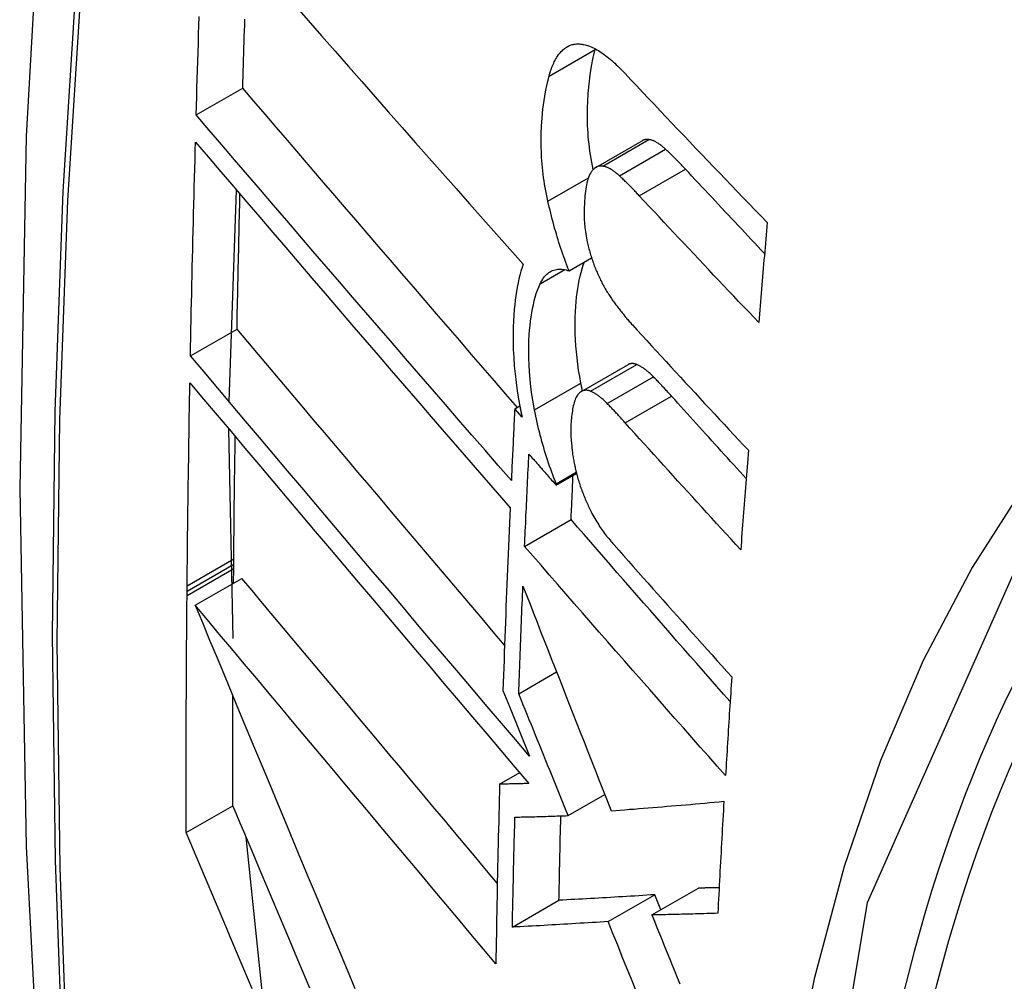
# Model space of a CAD drawing. Header units: inches. Extents: x 20 to 683, y 61 to 320.
# Tile 231 of 256: x 605.763 to 605.888, y 293.176 to 293.298. Entities that reach past the tile are written whole.
import ezdxf

# ---------------------------------------------------------------- set-up
doc = ezdxf.new("R2010")
doc.units = ezdxf.units.IN
doc.header["$MEASUREMENT"] = 0
doc.layers.add('Visible Edges(ANSI)', color=7, linetype='Continuous', lineweight=25)
doc.layers.add('Visible Tangent Edges(ANSI)', color=7, linetype='Continuous', lineweight=25)

msp = doc.modelspace()

# ---------------------------------------------------------------- linework, layer by layer
at = {"layer": 'Visible Edges(ANSI)'}
for p, q in [((605.83603, 293.29417), (605.83606, 293.29427)), ((605.78558, 293.28593), (605.79147, 293.28932)), ((605.83613, 293.27929), (605.84197, 293.28266)), ((605.78973, 293.24968), (605.79068, 293.27641)), ((605.83273, 293.26622), (605.83557, 293.26785)), ((605.78485, 293.25546), (605.79074, 293.25885)), ((605.83428, 293.25096), (605.84014, 293.25433)), ((605.82586, 293.24875), (605.8265, 293.24912)), ((605.82679, 293.24769), (605.82586, 293.24875)), ((605.79025, 293.21971), (605.78971, 293.24621)), ((605.83109, 293.23911), (605.83367, 293.2406)), ((605.8311, 293.23929), (605.83363, 293.24074)), ((605.83109, 293.23911), (605.8311, 293.23929)), ((605.82711, 293.23137), (605.83298, 293.23476)), ((605.79032, 293.22913), (605.79033, 293.22979)), ((605.7903, 293.22673), (605.79032, 293.22856)), ((605.79032, 293.22856), (605.79032, 293.22913)), ((605.78545, 293.22394), (605.79135, 293.22733)), ((605.78442, 293.22573), (605.78443, 293.22639)), ((605.78442, 293.22517), (605.78442, 293.22573)), ((605.82637, 293.21274), (605.83115, 293.2155)), ((605.82437, 293.21315), (605.8252, 293.21112)), ((605.8252, 293.21112), (605.82774, 293.20486)), ((605.82395, 293.20131), (605.82648, 293.20277)), ((605.83262, 293.19733), (605.83724, 293.19999)), ((605.78432, 293.19519), (605.79021, 293.19859)), ((605.79419, 293.1724), (605.79189, 293.19461)), ((605.83768, 293.18394), (605.84357, 293.18733)), ((605.84319, 293.18478), (605.84908, 293.18817)), ((605.84433, 293.18544), (605.84357, 293.18733)), ((605.82556, 293.18323), (605.83145, 293.18663))]:
    msp.add_line(p, q, dxfattribs=at)
at = {"layer": 'Visible Edges(ANSI)', "flags": 128}
for points in [[(605.81728, 293.57124), (605.80444, 293.53313), (605.79339, 293.49389), (605.78409, 293.4536), (605.77654, 293.41233), (605.7707, 293.37014), (605.76655, 293.3271), (605.76408, 293.28325), (605.76326, 293.23868), (605.76407, 293.19344), (605.7665, 293.14758), (605.77052, 293.10119), (605.77612, 293.05431), (605.78326, 293.00702), (605.79194, 292.95938), (605.80213, 292.91147), (605.81381, 292.86335)], [(605.79807, 293.29978), (605.79975, 293.29785), (605.80144, 293.29592), (605.80313, 293.29399), (605.80482, 293.29206), (605.80651, 293.29013), (605.80821, 293.28819), (605.80991, 293.28626), (605.81162, 293.28433), (605.81332, 293.28239), (605.81503, 293.28046), (605.81673, 293.27854), (605.81844, 293.27661), (605.82014, 293.27469), (605.82184, 293.27277), (605.82354, 293.27086), (605.82524, 293.26896), (605.82694, 293.26706)], [(605.78558, 293.28593), (605.78562, 293.28706), (605.78565, 293.28819), (605.78568, 293.28932), (605.78572, 293.29045), (605.78575, 293.29158), (605.78579, 293.29271), (605.78582, 293.29385), (605.78586, 293.29498), (605.78589, 293.29611), (605.78593, 293.29724), (605.78597, 293.29837)], [(605.79147, 293.28932), (605.79149, 293.29004), (605.79151, 293.29077), (605.79153, 293.29149), (605.79155, 293.29222), (605.79157, 293.29294), (605.7916, 293.29367), (605.79162, 293.29439), (605.79164, 293.29512), (605.79166, 293.29584), (605.79168, 293.29657), (605.79171, 293.29729), (605.79173, 293.29802)], [(605.83216, 293.29432), (605.83227, 293.29441), (605.83239, 293.29449), (605.83251, 293.29456), (605.83263, 293.29462), (605.83275, 293.29468), (605.83287, 293.29473), (605.833, 293.29477), (605.83312, 293.29481), (605.83325, 293.29484), (605.83338, 293.29486), (605.83351, 293.29488), (605.83365, 293.29489), (605.83378, 293.2949), (605.83392, 293.2949), (605.83405, 293.29489), (605.83419, 293.29488), (605.83433, 293.29487), (605.83447, 293.29484), (605.83461, 293.29482), (605.83476, 293.29478), (605.8349, 293.29474), (605.83504, 293.2947), (605.83519, 293.29465), (605.83533, 293.2946)], [(605.83533, 293.2946), (605.83551, 293.29453), (605.83569, 293.29445), (605.83588, 293.29436), (605.83606, 293.29427), (605.83624, 293.29416), (605.83643, 293.29405), (605.83662, 293.29394), (605.8368, 293.29381), (605.83699, 293.29368), (605.83718, 293.29355), (605.83737, 293.29341), (605.83756, 293.29326), (605.83775, 293.29311), (605.83794, 293.29295), (605.83812, 293.29279), (605.83831, 293.29262), (605.8385, 293.29245), (605.83869, 293.29227), (605.83888, 293.29209), (605.83906, 293.29191), (605.83925, 293.29173), (605.83944, 293.29154), (605.83962, 293.29135), (605.8398, 293.29115)], [(605.83019, 293.29081), (605.83024, 293.291), (605.8303, 293.2912), (605.83036, 293.29139), (605.83043, 293.29158), (605.83049, 293.29176), (605.83056, 293.29194), (605.83063, 293.29212), (605.8307, 293.29229), (605.83078, 293.29245), (605.83086, 293.29261), (605.83093, 293.29277), (605.83102, 293.29292), (605.8311, 293.29306), (605.83118, 293.2932), (605.83127, 293.29334), (605.83136, 293.29347), (605.83145, 293.2936), (605.83155, 293.29372), (605.83164, 293.29383), (605.83174, 293.29394), (605.83184, 293.29404), (605.83195, 293.29414), (605.83205, 293.29424), (605.83216, 293.29432)], [(605.83577, 293.27901), (605.83568, 293.27948), (605.83559, 293.27995), (605.83551, 293.28042), (605.83544, 293.28089), (605.83537, 293.28135), (605.83531, 293.28182), (605.83525, 293.28228), (605.8352, 293.28274), (605.83516, 293.2832), (605.83513, 293.28365), (605.8351, 293.28411), (605.83507, 293.28456), (605.83505, 293.28501), (605.83504, 293.28545), (605.83504, 293.28589), (605.83504, 293.28633), (605.83505, 293.28684), (605.83508, 293.28761), (605.83514, 293.28862), (605.83525, 293.28981), (605.83539, 293.29098), (605.83556, 293.29209), (605.83578, 293.29316), (605.83603, 293.29417)], [(605.83005, 293.27503), (605.82996, 293.27546), (605.82987, 293.27589), (605.82979, 293.27632), (605.82971, 293.27675), (605.82964, 293.27717), (605.82957, 293.2776), (605.82951, 293.27802), (605.82946, 293.27845), (605.82941, 293.27887), (605.82936, 293.27929), (605.82932, 293.27971), (605.82929, 293.28013), (605.82925, 293.28061), (605.82922, 293.28119), (605.8292, 293.28188), (605.82919, 293.28266), (605.82921, 293.28353), (605.82925, 293.28449), (605.82932, 293.28554), (605.82942, 293.28666), (605.82956, 293.28776), (605.82974, 293.28882), (605.82994, 293.28984), (605.83019, 293.29081)], [(605.8398, 293.29115), (605.84054, 293.29037), (605.84128, 293.28958), (605.84202, 293.2888), (605.84277, 293.28801), (605.84351, 293.28722), (605.84425, 293.28644), (605.845, 293.28565), (605.84574, 293.28487), (605.84649, 293.28408), (605.84723, 293.2833), (605.84798, 293.28251), (605.84873, 293.28172), (605.84948, 293.28094), (605.85023, 293.28015), (605.85098, 293.27937), (605.85174, 293.27858), (605.85249, 293.2778), (605.85324, 293.27702), (605.854, 293.27623), (605.85475, 293.27545), (605.85551, 293.27467), (605.85626, 293.27388), (605.85702, 293.2731), (605.85778, 293.27232)], [(605.82621, 293.24895), (605.82475, 293.25063), (605.82329, 293.25231), (605.82183, 293.254), (605.82036, 293.25569), (605.8189, 293.25738), (605.81744, 293.25908), (605.81597, 293.26077), (605.81451, 293.26247), (605.81305, 293.26417), (605.81159, 293.26586), (605.81013, 293.26756), (605.80867, 293.26925), (605.80721, 293.27095), (605.80576, 293.27264), (605.80431, 293.27432), (605.80286, 293.27601), (605.80142, 293.27769), (605.79998, 293.27937), (605.79855, 293.28104), (605.79712, 293.28271), (605.7957, 293.28437), (605.79428, 293.28603), (605.79287, 293.28767), (605.79147, 293.28932)], [(605.82543, 293.2397), (605.82377, 293.24161), (605.8221, 293.24352), (605.82043, 293.24545), (605.81876, 293.24737), (605.81709, 293.2493), (605.81541, 293.25124), (605.81374, 293.25317), (605.81206, 293.25512), (605.81038, 293.25706), (605.8087, 293.259), (605.80702, 293.26095), (605.80535, 293.26289), (605.80368, 293.26483), (605.80201, 293.26677), (605.80034, 293.26871), (605.79868, 293.27065), (605.79702, 293.27258), (605.79536, 293.27451), (605.79372, 293.27643), (605.79207, 293.27834), (605.79044, 293.28025), (605.78881, 293.28215), (605.78719, 293.28405), (605.78558, 293.28593)], [(605.78485, 293.25546), (605.78487, 293.25658), (605.78489, 293.25771), (605.78492, 293.25883), (605.78494, 293.25995), (605.78496, 293.26108), (605.78499, 293.26221), (605.78501, 293.26333), (605.78504, 293.26446), (605.78506, 293.26558), (605.78509, 293.26671), (605.78511, 293.26784), (605.78514, 293.26896), (605.78517, 293.27009), (605.78519, 293.27122), (605.78522, 293.27234), (605.78525, 293.27347), (605.78528, 293.2746), (605.78531, 293.27572), (605.78534, 293.27685), (605.78536, 293.27798), (605.78539, 293.27911), (605.78543, 293.28023), (605.78546, 293.28136), (605.78549, 293.28249)], [(605.78549, 293.28249), (605.78709, 293.28061), (605.78871, 293.27871), (605.79034, 293.27681), (605.79197, 293.2749), (605.79361, 293.27299), (605.79525, 293.27106), (605.7969, 293.26914), (605.79856, 293.2672), (605.80022, 293.26527), (605.80189, 293.26333), (605.80356, 293.26138), (605.80523, 293.25944), (605.8069, 293.25749), (605.80857, 293.25555), (605.81025, 293.2536), (605.81193, 293.25166), (605.8136, 293.24971), (605.81528, 293.24777), (605.81695, 293.24584), (605.81862, 293.24391), (605.82029, 293.24198), (605.82195, 293.24006), (605.82362, 293.23814), (605.82527, 293.23623)], [(605.84283, 293.28281), (605.84279, 293.28282), (605.84276, 293.28282), (605.84272, 293.28282), (605.84268, 293.28283), (605.84264, 293.28283), (605.84261, 293.28283), (605.84257, 293.28283), (605.84253, 293.28283), (605.8425, 293.28282), (605.84246, 293.28282), (605.84242, 293.28281), (605.84239, 293.28281), (605.84235, 293.2828), (605.84231, 293.28279), (605.84228, 293.28279), (605.84224, 293.28278), (605.84221, 293.28276), (605.84218, 293.28275), (605.84214, 293.28274), (605.84211, 293.28273), (605.84207, 293.28271), (605.84204, 293.28269), (605.84201, 293.28268), (605.84197, 293.28266)], [(605.84493, 293.28158), (605.84485, 293.28166), (605.84476, 293.28174), (605.84467, 293.28181), (605.84458, 293.28189), (605.84449, 293.28196), (605.8444, 293.28203), (605.84431, 293.2821), (605.84422, 293.28216), (605.84413, 293.28223), (605.84405, 293.28229), (605.84396, 293.28234), (605.84387, 293.2824), (605.84378, 293.28245), (605.84369, 293.2825), (605.84361, 293.28255), (605.84352, 293.28259), (605.84343, 293.28263), (605.84334, 293.28266), (605.84326, 293.2827), (605.84317, 293.28273), (605.84309, 293.28275), (605.843, 293.28278), (605.84292, 293.28279), (605.84283, 293.28281)], [(605.84745, 293.27906), (605.84734, 293.27917), (605.84724, 293.27928), (605.84713, 293.27939), (605.84703, 293.2795), (605.84693, 293.27961), (605.84682, 293.27972), (605.84672, 293.27983), (605.84661, 293.27994), (605.84651, 293.28005), (605.8464, 293.28015), (605.8463, 293.28026), (605.84619, 293.28037), (605.84609, 293.28047), (605.84598, 293.28058), (605.84588, 293.28068), (605.84577, 293.28078), (605.84567, 293.28088), (605.84556, 293.28099), (605.84546, 293.28109), (605.84535, 293.28119), (605.84525, 293.28129), (605.84514, 293.28138), (605.84504, 293.28148), (605.84493, 293.28158)], [(605.83699, 293.27945), (605.83692, 293.27946), (605.83684, 293.27946), (605.83677, 293.27946), (605.8367, 293.27946), (605.83662, 293.27946), (605.83655, 293.27945), (605.83648, 293.27943), (605.83641, 293.27942), (605.83635, 293.27939), (605.83628, 293.27937), (605.83621, 293.27934), (605.83615, 293.2793), (605.83608, 293.27926), (605.83602, 293.27922), (605.83596, 293.27918), (605.8359, 293.27913), (605.83584, 293.27907), (605.83578, 293.27902), (605.83573, 293.27896), (605.83567, 293.27889), (605.83562, 293.27882), (605.83556, 293.27875), (605.83551, 293.27868), (605.83546, 293.2786)], [(605.8391, 293.27822), (605.83901, 293.2783), (605.83892, 293.27837), (605.83883, 293.27845), (605.83874, 293.27853), (605.83865, 293.2786), (605.83856, 293.27867), (605.83847, 293.27874), (605.83838, 293.2788), (605.8383, 293.27886), (605.83821, 293.27892), (605.83812, 293.27898), (605.83803, 293.27904), (605.83794, 293.27909), (605.83785, 293.27914), (605.83777, 293.27918), (605.83768, 293.27923), (605.83759, 293.27926), (605.8375, 293.2793), (605.83742, 293.27933), (605.83733, 293.27936), (605.83725, 293.27939), (605.83716, 293.27941), (605.83708, 293.27943), (605.83699, 293.27945)], [(605.83546, 293.2786), (605.83537, 293.27842), (605.83528, 293.27823), (605.83519, 293.27802), (605.83512, 293.2778), (605.83505, 293.27757), (605.83499, 293.27732), (605.83494, 293.27707), (605.83489, 293.27681), (605.83484, 293.27654), (605.8348, 293.27626), (605.83477, 293.27598), (605.83474, 293.27569), (605.83471, 293.27539), (605.83468, 293.27504), (605.83466, 293.27465), (605.83464, 293.27422), (605.83464, 293.27376), (605.83464, 293.27327), (605.83465, 293.27275), (605.83468, 293.27223), (605.83473, 293.2717), (605.8348, 293.27116), (605.83488, 293.27062), (605.83498, 293.27007)], [(605.84161, 293.2757), (605.84151, 293.27581), (605.8414, 293.27592), (605.8413, 293.27603), (605.84119, 293.27614), (605.84109, 293.27625), (605.84098, 293.27636), (605.84088, 293.27647), (605.84077, 293.27658), (605.84067, 293.27669), (605.84056, 293.27679), (605.84046, 293.2769), (605.84035, 293.277), (605.84025, 293.27711), (605.84014, 293.27721), (605.84004, 293.27732), (605.83993, 293.27742), (605.83983, 293.27752), (605.83973, 293.27762), (605.83962, 293.27772), (605.83952, 293.27782), (605.83941, 293.27792), (605.83931, 293.27802), (605.8392, 293.27812), (605.8391, 293.27822)], [(605.85744, 293.2684), (605.85702, 293.26884), (605.8566, 293.26928), (605.85618, 293.26973), (605.85577, 293.27017), (605.85535, 293.27062), (605.85493, 293.27106), (605.85451, 293.2715), (605.85409, 293.27195), (605.85368, 293.27239), (605.85326, 293.27284), (605.85284, 293.27328), (605.85242, 293.27373), (605.85201, 293.27417), (605.85159, 293.27462), (605.85118, 293.27506), (605.85076, 293.27551), (605.85034, 293.27595), (605.84993, 293.27639), (605.84952, 293.27684), (605.8491, 293.27728), (605.84869, 293.27773), (605.84827, 293.27817), (605.84786, 293.27862), (605.84745, 293.27906)], [(605.79074, 293.25885), (605.79076, 293.25956), (605.79077, 293.26027), (605.79078, 293.26098), (605.7908, 293.26169), (605.79081, 293.2624), (605.79083, 293.26311), (605.79084, 293.26382), (605.79086, 293.26453), (605.79087, 293.26524), (605.79089, 293.26595), (605.7909, 293.26666), (605.79092, 293.26737), (605.79093, 293.26808), (605.79095, 293.26879), (605.79096, 293.2695), (605.79098, 293.27021), (605.791, 293.27093), (605.79101, 293.27164), (605.79103, 293.27235), (605.79105, 293.27306), (605.79106, 293.27377), (605.79108, 293.27448), (605.7911, 293.27519), (605.79111, 293.2759)], [(605.85671, 293.25968), (605.85607, 293.26035), (605.85544, 293.26101), (605.8548, 293.26168), (605.85417, 293.26234), (605.85354, 293.26301), (605.8529, 293.26368), (605.85227, 293.26434), (605.85164, 293.26501), (605.85101, 293.26568), (605.85038, 293.26635), (605.84975, 293.26701), (605.84912, 293.26768), (605.84849, 293.26835), (605.84786, 293.26902), (605.84723, 293.26969), (605.8466, 293.27035), (605.84598, 293.27102), (605.84535, 293.27169), (605.84473, 293.27236), (605.8441, 293.27303), (605.84348, 293.2737), (605.84285, 293.27436), (605.84223, 293.27503), (605.84161, 293.2757)], [(605.83273, 293.26622), (605.83259, 293.26656), (605.83245, 293.26691), (605.83232, 293.26726), (605.83219, 293.26762), (605.83206, 293.26797), (605.83193, 293.26833), (605.83181, 293.26869), (605.83169, 293.26905), (605.83157, 293.26941), (605.83145, 293.26978), (605.83134, 293.27014), (605.83123, 293.27051), (605.83112, 293.27088), (605.83101, 293.27125), (605.8309, 293.27162), (605.8308, 293.272), (605.8307, 293.27237), (605.8306, 293.27275), (605.8305, 293.27313), (605.83041, 293.2735), (605.83032, 293.27388), (605.83023, 293.27426), (605.83014, 293.27465), (605.83005, 293.27503)], [(605.85778, 293.27232), (605.85773, 293.2718), (605.85769, 293.27127), (605.85764, 293.27074), (605.8576, 293.27022), (605.85755, 293.26969), (605.85751, 293.26916), (605.85746, 293.26864), (605.85742, 293.26811), (605.85737, 293.26758), (605.85733, 293.26706), (605.85728, 293.26653), (605.85724, 293.266), (605.85719, 293.26547), (605.85715, 293.26495), (605.8571, 293.26442), (605.85706, 293.26389), (605.85702, 293.26337), (605.85697, 293.26284), (605.85693, 293.26231), (605.85688, 293.26179), (605.85684, 293.26126), (605.85679, 293.26073), (605.85675, 293.26021), (605.85671, 293.25968)], [(605.83498, 293.27007), (605.83502, 293.26988), (605.83506, 293.2697), (605.83511, 293.26952), (605.83515, 293.26933), (605.8352, 293.26915), (605.83524, 293.26897), (605.83529, 293.26879), (605.83534, 293.26861), (605.83539, 293.26842), (605.83545, 293.26825), (605.8355, 293.26807), (605.83556, 293.26789), (605.83561, 293.26771), (605.83567, 293.26754), (605.83573, 293.26736), (605.8358, 293.26719), (605.83586, 293.26702), (605.83592, 293.26685), (605.83599, 293.26668), (605.83605, 293.26651), (605.83612, 293.26635), (605.83619, 293.26618), (605.83626, 293.26602), (605.83633, 293.26586)], [(605.82694, 293.26706), (605.82678, 293.26661), (605.82664, 293.26615), (605.82651, 293.26567), (605.82639, 293.26518), (605.82627, 293.26467), (605.82617, 293.26415), (605.82607, 293.26361), (605.82599, 293.26306), (605.82591, 293.26249), (605.82585, 293.26192), (605.82579, 293.2613), (605.82574, 293.26062), (605.82569, 293.25987), (605.82566, 293.25906), (605.82565, 293.25818), (605.82565, 293.25725), (605.82567, 293.25626), (605.82573, 293.25524), (605.8258, 293.25421), (605.8259, 293.25317), (605.82602, 293.25211), (605.82617, 293.25105), (605.82634, 293.24998), (605.82654, 293.2489)], [(605.83422, 293.25202), (605.83407, 293.25283), (605.83394, 293.25362), (605.83382, 293.25441), (605.83373, 293.25519), (605.83365, 293.25596), (605.83359, 293.25673), (605.83354, 293.25749), (605.83351, 293.25824), (605.83349, 293.25898), (605.83349, 293.25969), (605.83351, 293.26038), (605.83354, 293.26105), (605.83357, 293.26168), (605.83362, 293.26229), (605.83368, 293.26286), (605.83374, 293.26342), (605.83382, 293.26397), (605.83391, 293.2645), (605.83401, 293.26502), (605.83412, 293.26552), (605.83424, 293.266), (605.83437, 293.26647), (605.83451, 293.26691), (605.83467, 293.26734)], [(605.82906, 293.26455), (605.82916, 293.26476), (605.82927, 293.26496), (605.82939, 293.26515), (605.82951, 293.26532), (605.82963, 293.26548), (605.82976, 293.26563), (605.8299, 293.26577), (605.83004, 293.26589), (605.83018, 293.266), (605.83033, 293.26609), (605.83048, 293.26618), (605.83064, 293.26625), (605.8308, 293.26631), (605.83096, 293.26635), (605.83113, 293.26638), (605.8313, 293.26641), (605.83147, 293.26642), (605.83165, 293.26642), (605.83182, 293.26641), (605.832, 293.26639), (605.83218, 293.26636), (605.83236, 293.26632), (605.83254, 293.26627), (605.83273, 293.26622)], [(605.83633, 293.26586), (605.83641, 293.26569), (605.83649, 293.26552), (605.83657, 293.26535), (605.83664, 293.26519), (605.83672, 293.26503), (605.83681, 293.26487), (605.83689, 293.26471), (605.83697, 293.26455), (605.83705, 293.2644), (605.83714, 293.26425), (605.83722, 293.26409), (605.83731, 293.26395), (605.83739, 293.2638), (605.83748, 293.26365), (605.83756, 293.26351), (605.83765, 293.26337), (605.83774, 293.26323), (605.83783, 293.26309), (605.83792, 293.26296), (605.83801, 293.26282), (605.8381, 293.26269), (605.83819, 293.26256), (605.83828, 293.26243), (605.83837, 293.2623)], [(605.82835, 293.24865), (605.82817, 293.24962), (605.82802, 293.25058), (605.82789, 293.25154), (605.82779, 293.25248), (605.82772, 293.25342), (605.82767, 293.25431), (605.82764, 293.25516), (605.82763, 293.25596), (605.82764, 293.25672), (605.82766, 293.25743), (605.8277, 293.2581), (605.82774, 293.25871), (605.82779, 293.25928), (605.82786, 293.25984), (605.82793, 293.26038), (605.82801, 293.26091), (605.8281, 293.26143), (605.82821, 293.26193), (605.82832, 293.26241), (605.82845, 293.26288), (605.82858, 293.26333), (605.82873, 293.26375), (605.82889, 293.26416), (605.82906, 293.26455)], [(605.83837, 293.2623), (605.83847, 293.26217), (605.83856, 293.26204), (605.83866, 293.2619), (605.83876, 293.26177), (605.83886, 293.26164), (605.83895, 293.26151), (605.83905, 293.26139), (605.83915, 293.26126), (605.83925, 293.26113), (605.83935, 293.26101), (605.83945, 293.26089), (605.83955, 293.26076), (605.83965, 293.26064), (605.83974, 293.26052), (605.83984, 293.2604), (605.83994, 293.26028), (605.84004, 293.26016), (605.84014, 293.26005), (605.84024, 293.25993), (605.84034, 293.25982), (605.84044, 293.2597), (605.84054, 293.25959), (605.84064, 293.25948), (605.84074, 293.25937)], [(605.82457, 293.21889), (605.82315, 293.22057), (605.82172, 293.22225), (605.8203, 293.22393), (605.81887, 293.22561), (605.81744, 293.2273), (605.81601, 293.22898), (605.81458, 293.23067), (605.81315, 293.23235), (605.81172, 293.23404), (605.81029, 293.23572), (605.80887, 293.23741), (605.80745, 293.23909), (605.80603, 293.24076), (605.80461, 293.24244), (605.8032, 293.24411), (605.80179, 293.24577), (605.80039, 293.24743), (605.79899, 293.24908), (605.7976, 293.25073), (605.79621, 293.25237), (605.79484, 293.254), (605.79346, 293.25563), (605.7921, 293.25724), (605.79074, 293.25885)], [(605.84074, 293.25937), (605.84135, 293.25871), (605.84195, 293.25805), (605.84256, 293.25739), (605.84316, 293.25673), (605.84377, 293.25607), (605.84438, 293.2554), (605.84499, 293.25474), (605.84559, 293.25408), (605.8462, 293.25342), (605.84681, 293.25276), (605.84742, 293.2521), (605.84803, 293.25144), (605.84865, 293.25078), (605.84926, 293.25012), (605.84987, 293.24945), (605.85048, 293.24879), (605.8511, 293.24813), (605.85171, 293.24747), (605.85232, 293.24681), (605.85294, 293.24615), (605.85355, 293.24549), (605.85417, 293.24483), (605.85478, 293.24418), (605.8554, 293.24352)], [(605.82774, 293.20486), (605.82597, 293.20694), (605.82418, 293.20904), (605.82239, 293.21114), (605.8206, 293.21325), (605.81879, 293.21537), (605.81699, 293.21749), (605.81518, 293.21962), (605.81337, 293.22176), (605.81156, 293.22389), (605.80975, 293.22603), (605.80793, 293.22816), (605.80612, 293.2303), (605.80432, 293.23243), (605.80251, 293.23456), (605.80071, 293.23669), (605.79892, 293.23881), (605.79713, 293.24093), (605.79534, 293.24304), (605.79357, 293.24513), (605.7918, 293.24722), (605.79005, 293.2493), (605.7883, 293.25137), (605.78657, 293.25342), (605.78485, 293.25546)], [(605.84129, 293.25436), (605.84124, 293.25438), (605.84119, 293.2544), (605.84114, 293.25442), (605.84109, 293.25443), (605.84103, 293.25445), (605.84098, 293.25446), (605.84093, 293.25447), (605.84088, 293.25448), (605.84083, 293.25448), (605.84079, 293.25448), (605.84074, 293.25449), (605.84069, 293.25449), (605.84064, 293.25448), (605.84059, 293.25448), (605.84054, 293.25447), (605.8405, 293.25447), (605.84045, 293.25446), (605.8404, 293.25445), (605.84036, 293.25443), (605.84031, 293.25442), (605.84027, 293.2544), (605.84023, 293.25438), (605.84018, 293.25436), (605.84014, 293.25433)], [(605.84341, 293.2528), (605.84332, 293.25289), (605.84323, 293.25298), (605.84314, 293.25307), (605.84305, 293.25315), (605.84296, 293.25323), (605.84287, 293.25331), (605.84278, 293.25339), (605.8427, 293.25347), (605.84261, 293.25354), (605.84252, 293.25361), (605.84243, 293.25368), (605.84234, 293.25375), (605.84225, 293.25382), (605.84217, 293.25388), (605.84208, 293.25394), (605.84199, 293.254), (605.8419, 293.25405), (605.84181, 293.2541), (605.84173, 293.25415), (605.84164, 293.2542), (605.84155, 293.25425), (605.84147, 293.25429), (605.84138, 293.25433), (605.84129, 293.25436)], [(605.78443, 293.22639), (605.78444, 293.22746), (605.78445, 293.22853), (605.78446, 293.22959), (605.78447, 293.23066), (605.78449, 293.23173), (605.7845, 293.2328), (605.78451, 293.23386), (605.78452, 293.23493), (605.78454, 293.236), (605.78455, 293.23707), (605.78456, 293.23814), (605.78458, 293.23921), (605.78459, 293.24027), (605.78461, 293.24134), (605.78463, 293.24241), (605.78464, 293.24348), (605.78466, 293.24455), (605.78468, 293.24562), (605.78469, 293.24669), (605.78471, 293.24776), (605.78473, 293.24883), (605.78475, 293.2499), (605.78477, 293.25097), (605.78479, 293.25204)], [(605.78479, 293.25204), (605.78651, 293.25), (605.78824, 293.24795), (605.78998, 293.24588), (605.79174, 293.2438), (605.7935, 293.24171), (605.79527, 293.23961), (605.79706, 293.2375), (605.79884, 293.23538), (605.80064, 293.23326), (605.80244, 293.23113), (605.80424, 293.229), (605.80605, 293.22686), (605.80786, 293.22472), (605.80967, 293.22258), (605.81148, 293.22044), (605.81329, 293.21831), (605.8151, 293.21617), (605.81691, 293.21404), (605.81871, 293.21191), (605.82051, 293.20979), (605.82231, 293.20768), (605.8241, 293.20557), (605.82588, 293.20348), (605.82765, 293.20139)], [(605.83442, 293.25104), (605.83441, 293.25108), (605.8344, 293.25112), (605.83439, 293.25116), (605.83438, 293.2512), (605.83437, 293.25124), (605.83437, 293.25128), (605.83436, 293.25132), (605.83435, 293.25137), (605.83434, 293.25141), (605.83433, 293.25145), (605.83432, 293.25149), (605.83431, 293.25153), (605.83431, 293.25157), (605.8343, 293.25161), (605.83429, 293.25165), (605.83428, 293.25169), (605.83427, 293.25174), (605.83426, 293.25178), (605.83426, 293.25182), (605.83425, 293.25186), (605.83424, 293.2519), (605.83423, 293.25194), (605.83422, 293.25198), (605.83422, 293.25202)], [(605.84569, 293.25036), (605.84559, 293.25047), (605.8455, 293.25057), (605.8454, 293.25068), (605.84531, 293.25078), (605.84521, 293.25088), (605.84512, 293.25099), (605.84502, 293.25109), (605.84493, 293.25119), (605.84483, 293.2513), (605.84474, 293.2514), (605.84464, 293.2515), (605.84455, 293.2516), (605.84445, 293.2517), (605.84436, 293.25181), (605.84426, 293.25191), (605.84417, 293.25201), (605.84407, 293.25211), (605.84398, 293.25221), (605.84388, 293.25231), (605.84379, 293.25241), (605.84369, 293.25251), (605.8436, 293.2526), (605.8435, 293.2527), (605.84341, 293.2528)], [(605.83543, 293.25099), (605.83535, 293.25102), (605.83528, 293.25105), (605.8352, 293.25107), (605.83512, 293.25109), (605.83504, 293.2511), (605.83497, 293.25111), (605.83489, 293.25111), (605.83482, 293.25111), (605.83474, 293.25111), (605.83467, 293.2511), (605.8346, 293.25108), (605.83453, 293.25107), (605.83446, 293.25104), (605.83439, 293.25102), (605.83432, 293.25098), (605.83426, 293.25095), (605.8342, 293.2509), (605.83413, 293.25086), (605.83407, 293.25081), (605.83401, 293.25076), (605.83395, 293.2507), (605.8339, 293.25063), (605.83384, 293.25057), (605.83379, 293.2505)], [(605.83755, 293.24943), (605.83746, 293.24952), (605.83737, 293.24961), (605.83728, 293.24969), (605.83719, 293.24978), (605.83711, 293.24986), (605.83702, 293.24994), (605.83693, 293.25002), (605.83684, 293.2501), (605.83675, 293.25017), (605.83666, 293.25024), (605.83657, 293.25031), (605.83648, 293.25038), (605.8364, 293.25044), (605.83631, 293.25051), (605.83622, 293.25057), (605.83613, 293.25062), (605.83604, 293.25068), (605.83596, 293.25073), (605.83587, 293.25078), (605.83578, 293.25083), (605.83569, 293.25087), (605.83561, 293.25091), (605.83552, 293.25095), (605.83543, 293.25099)], [(605.83379, 293.2505), (605.8337, 293.25037), (605.83362, 293.25023), (605.83355, 293.25007), (605.83348, 293.2499), (605.83342, 293.24972), (605.83336, 293.24953), (605.83331, 293.24934), (605.83326, 293.24913), (605.83322, 293.24892), (605.83318, 293.24871), (605.83314, 293.24848), (605.83311, 293.24826), (605.83308, 293.24803), (605.83305, 293.24779), (605.83303, 293.24755), (605.83301, 293.24731), (605.83299, 293.24707), (605.83297, 293.24682), (605.83296, 293.24654), (605.83295, 293.24621), (605.83295, 293.24581), (605.83297, 293.24534), (605.833, 293.24476), (605.83306, 293.24406)], [(605.85512, 293.23995), (605.85472, 293.24038), (605.85433, 293.24082), (605.85393, 293.24125), (605.85354, 293.24169), (605.85314, 293.24212), (605.85275, 293.24255), (605.85235, 293.24299), (605.85196, 293.24342), (605.85157, 293.24386), (605.85117, 293.24429), (605.85078, 293.24472), (605.85039, 293.24516), (605.84999, 293.24559), (605.8496, 293.24603), (605.84921, 293.24646), (605.84881, 293.24689), (605.84842, 293.24733), (605.84803, 293.24776), (605.84764, 293.24819), (605.84725, 293.24863), (605.84686, 293.24906), (605.84647, 293.24949), (605.84608, 293.24993), (605.84569, 293.25036)], [(605.82586, 293.24875), (605.82584, 293.24837), (605.82582, 293.248), (605.8258, 293.24762), (605.82578, 293.24724), (605.82576, 293.24686), (605.82575, 293.24649), (605.82573, 293.24611), (605.82571, 293.24573), (605.82569, 293.24536), (605.82567, 293.24498), (605.82566, 293.2446), (605.82564, 293.24422), (605.82562, 293.24385), (605.8256, 293.24347), (605.82558, 293.24309), (605.82557, 293.24272), (605.82555, 293.24234), (605.82553, 293.24196), (605.82551, 293.24159), (605.8255, 293.24121), (605.82548, 293.24083), (605.82546, 293.24046), (605.82545, 293.24008), (605.82543, 293.2397)], [(605.82654, 293.2489), (605.82655, 293.24885), (605.82656, 293.2488), (605.82657, 293.24875), (605.82658, 293.2487), (605.82659, 293.24865), (605.8266, 293.2486), (605.82661, 293.24855), (605.82662, 293.2485), (605.82663, 293.24844), (605.82664, 293.24839), (605.82665, 293.24834), (605.82667, 293.24829), (605.82668, 293.24824), (605.82669, 293.24819), (605.8267, 293.24814), (605.82671, 293.24809), (605.82672, 293.24804), (605.82673, 293.24799), (605.82674, 293.24794), (605.82675, 293.24789), (605.82676, 293.24784), (605.82677, 293.24779), (605.82678, 293.24774), (605.82679, 293.24769)], [(605.8311, 293.23929), (605.83096, 293.23965), (605.83082, 293.24002), (605.83068, 293.2404), (605.83054, 293.24077), (605.8304, 293.24115), (605.83027, 293.24153), (605.83014, 293.24191), (605.83001, 293.2423), (605.82989, 293.24268), (605.82976, 293.24307), (605.82964, 293.24346), (605.82952, 293.24386), (605.82941, 293.24425), (605.8293, 293.24465), (605.82919, 293.24504), (605.82908, 293.24544), (605.82898, 293.24584), (605.82888, 293.24623), (605.82878, 293.24663), (605.82869, 293.24703), (605.8286, 293.24744), (605.82851, 293.24784), (605.82843, 293.24824), (605.82835, 293.24865)], [(605.83983, 293.24699), (605.83974, 293.24709), (605.83964, 293.2472), (605.83955, 293.2473), (605.83945, 293.24741), (605.83936, 293.24751), (605.83926, 293.24762), (605.83917, 293.24772), (605.83907, 293.24782), (605.83898, 293.24792), (605.83888, 293.24803), (605.83879, 293.24813), (605.83869, 293.24823), (605.8386, 293.24833), (605.8385, 293.24843), (605.83841, 293.24853), (605.83831, 293.24863), (605.83822, 293.24873), (605.83812, 293.24883), (605.83803, 293.24893), (605.83793, 293.24903), (605.83784, 293.24913), (605.83774, 293.24923), (605.83764, 293.24933), (605.83755, 293.24943)], [(605.85444, 293.23094), (605.85382, 293.23161), (605.85321, 293.23227), (605.8526, 293.23294), (605.85199, 293.23361), (605.85137, 293.23428), (605.85076, 293.23495), (605.85015, 293.23562), (605.84954, 293.23628), (605.84893, 293.23695), (605.84832, 293.23762), (605.84771, 293.23829), (605.8471, 293.23896), (605.84649, 293.23963), (605.84588, 293.2403), (605.84528, 293.24097), (605.84467, 293.24164), (605.84406, 293.24231), (605.84345, 293.24298), (605.84285, 293.24365), (605.84224, 293.24432), (605.84164, 293.24498), (605.84104, 293.24565), (605.84043, 293.24632), (605.83983, 293.24699)], [(605.79033, 293.22979), (605.79033, 293.23043), (605.79034, 293.23108), (605.79035, 293.23172), (605.79035, 293.23236), (605.79036, 293.23301), (605.79037, 293.23365), (605.79037, 293.23429), (605.79038, 293.23494), (605.79039, 293.23558), (605.79039, 293.23623), (605.7904, 293.23687), (605.79041, 293.23751), (605.79042, 293.23816), (605.79043, 293.2388), (605.79043, 293.23945), (605.79044, 293.24009), (605.79045, 293.24074), (605.79046, 293.24138), (605.79047, 293.24203), (605.79048, 293.24267), (605.79049, 293.24331), (605.79049, 293.24396), (605.7905, 293.2446), (605.79051, 293.24525)], [(605.83306, 293.24406), (605.83307, 293.24391), (605.83308, 293.24376), (605.8331, 293.2436), (605.83312, 293.24345), (605.83314, 293.24329), (605.83316, 293.24314), (605.83318, 293.24298), (605.83321, 293.24283), (605.83323, 293.24267), (605.83326, 293.24251), (605.83328, 293.24236), (605.83331, 293.2422), (605.83334, 293.24204), (605.83338, 293.24188), (605.83341, 293.24173), (605.83344, 293.24157), (605.83348, 293.24141), (605.83351, 293.24125), (605.83355, 293.2411), (605.83358, 293.24094), (605.83362, 293.24078), (605.83366, 293.24063), (605.8337, 293.24047), (605.83374, 293.24032)], [(605.8554, 293.24352), (605.85536, 293.24299), (605.85531, 293.24247), (605.85527, 293.24194), (605.85523, 293.24142), (605.85519, 293.2409), (605.85515, 293.24037), (605.85511, 293.23985), (605.85507, 293.23932), (605.85503, 293.2388), (605.85499, 293.23828), (605.85495, 293.23775), (605.85491, 293.23723), (605.85487, 293.2367), (605.85483, 293.23618), (605.85479, 293.23565), (605.85475, 293.23513), (605.85471, 293.23461), (605.85467, 293.23408), (605.85463, 293.23356), (605.85459, 293.23304), (605.85455, 293.23251), (605.85451, 293.23199), (605.85448, 293.23146), (605.85444, 293.23094)], [(605.82711, 293.23137), (605.82713, 293.23186), (605.82715, 293.23235), (605.82717, 293.23283), (605.82719, 293.23332), (605.82722, 293.2338), (605.82724, 293.23429), (605.82726, 293.23477), (605.82728, 293.23526), (605.8273, 293.23574), (605.82733, 293.23623), (605.82735, 293.23671), (605.82737, 293.2372), (605.82739, 293.23769), (605.82742, 293.23817), (605.82744, 293.23866), (605.82746, 293.23914), (605.82749, 293.23963), (605.82751, 293.24012), (605.82753, 293.2406), (605.82756, 293.24109), (605.82758, 293.24157), (605.8276, 293.24206), (605.82763, 293.24255), (605.82765, 293.24303)], [(605.82765, 293.24303), (605.82779, 293.24287), (605.82794, 293.24271), (605.82808, 293.24254), (605.82822, 293.24238), (605.82837, 293.24222), (605.82851, 293.24205), (605.82865, 293.24189), (605.8288, 293.24173), (605.82894, 293.24156), (605.82908, 293.2414), (605.82923, 293.24124), (605.82937, 293.24107), (605.82951, 293.24091), (605.82966, 293.24075), (605.8298, 293.24058), (605.82994, 293.24042), (605.83009, 293.24026), (605.83023, 293.24009), (605.83037, 293.23993), (605.83052, 293.23976), (605.83066, 293.2396), (605.83081, 293.23944), (605.83095, 293.23927), (605.83109, 293.23911)], [(605.83298, 293.23476), (605.83299, 293.23499), (605.833, 293.23522), (605.83301, 293.23546), (605.83302, 293.23569), (605.83303, 293.23592), (605.83304, 293.23615), (605.83306, 293.23639), (605.83307, 293.23662), (605.83308, 293.23685), (605.83309, 293.23709), (605.8331, 293.23732), (605.83311, 293.23755), (605.83312, 293.23778), (605.83313, 293.23802), (605.83314, 293.23825), (605.83315, 293.23848), (605.83316, 293.23871), (605.83317, 293.23895), (605.83318, 293.23918), (605.83319, 293.23941), (605.8332, 293.23965), (605.83321, 293.23988), (605.83322, 293.24011), (605.83323, 293.24034)], [(605.83374, 293.24032), (605.8338, 293.24012), (605.83385, 293.23993), (605.83391, 293.23973), (605.83397, 293.23954), (605.83403, 293.23935), (605.83409, 293.23916), (605.83415, 293.23897), (605.83422, 293.23879), (605.83428, 293.2386), (605.83435, 293.23842), (605.83442, 293.23823), (605.83449, 293.23805), (605.83456, 293.23787), (605.83463, 293.2377), (605.8347, 293.23752), (605.83478, 293.23734), (605.83485, 293.23717), (605.83493, 293.237), (605.835, 293.23682), (605.83508, 293.23665), (605.83516, 293.23648), (605.83524, 293.23632), (605.83532, 293.23615), (605.8354, 293.23599)], [(605.82527, 293.23623), (605.82523, 293.23527), (605.82519, 293.2343), (605.82515, 293.23334), (605.82511, 293.23238), (605.82506, 293.23141), (605.82502, 293.23045), (605.82498, 293.22949), (605.82494, 293.22852), (605.82491, 293.22756), (605.82487, 293.2266), (605.82483, 293.22564), (605.82479, 293.22468), (605.82475, 293.22371), (605.82472, 293.22275), (605.82468, 293.22179), (605.82465, 293.22083), (605.82461, 293.21987), (605.82457, 293.21891), (605.82454, 293.21795), (605.82451, 293.21699), (605.82447, 293.21603), (605.82444, 293.21507), (605.82441, 293.21411), (605.82437, 293.21315)], [(605.8354, 293.23599), (605.83551, 293.23576), (605.83562, 293.23554), (605.83574, 293.23532), (605.83586, 293.2351), (605.83598, 293.23489), (605.8361, 293.23469), (605.83622, 293.23449), (605.83635, 293.23429), (605.83647, 293.23409), (605.83659, 293.2339), (605.83672, 293.23372), (605.83684, 293.23354), (605.83697, 293.23336), (605.8371, 293.23319), (605.83722, 293.23301), (605.83735, 293.23284), (605.83748, 293.23268), (605.83761, 293.23251), (605.83774, 293.23235), (605.83787, 293.23219), (605.838, 293.23204), (605.83813, 293.23189), (605.83825, 293.23174), (605.83838, 293.23159)], [(605.85309, 293.21174), (605.85225, 293.2127), (605.8514, 293.21367), (605.85056, 293.21463), (605.84971, 293.21559), (605.84887, 293.21655), (605.84802, 293.21751), (605.84718, 293.21848), (605.84633, 293.21944), (605.84549, 293.2204), (605.84465, 293.22137), (605.84381, 293.22233), (605.84297, 293.22329), (605.84213, 293.22425), (605.84129, 293.22521), (605.84045, 293.22617), (605.83961, 293.22713), (605.83878, 293.22809), (605.83795, 293.22905), (605.83712, 293.23), (605.83629, 293.23096), (605.83546, 293.23191), (605.83463, 293.23286), (605.83381, 293.23381), (605.83298, 293.23476)], [(605.8525, 293.20239), (605.85144, 293.2036), (605.85038, 293.2048), (605.84931, 293.206), (605.84824, 293.20721), (605.84718, 293.20842), (605.84611, 293.20963), (605.84505, 293.21084), (605.84398, 293.21205), (605.84292, 293.21326), (605.84185, 293.21448), (605.84079, 293.21569), (605.83972, 293.2169), (605.83866, 293.21812), (605.8376, 293.21933), (605.83654, 293.22054), (605.83548, 293.22175), (605.83443, 293.22296), (605.83337, 293.22417), (605.83232, 293.22537), (605.83127, 293.22658), (605.83023, 293.22778), (605.82918, 293.22898), (605.82814, 293.23018), (605.82711, 293.23137)], [(605.83838, 293.23159), (605.839, 293.23089), (605.83962, 293.2302), (605.84023, 293.2295), (605.84085, 293.22881), (605.84147, 293.22811), (605.84209, 293.22741), (605.84271, 293.22672), (605.84333, 293.22602), (605.84395, 293.22532), (605.84457, 293.22463), (605.84519, 293.22393), (605.84581, 293.22323), (605.84643, 293.22253), (605.84706, 293.22184), (605.84768, 293.22114), (605.8483, 293.22044), (605.84893, 293.21975), (605.84955, 293.21905), (605.85018, 293.21835), (605.8508, 293.21766), (605.85143, 293.21696), (605.85205, 293.21627), (605.85268, 293.21557), (605.8533, 293.21488)], [(605.82365, 293.1888), (605.8223, 293.19041), (605.82095, 293.19202), (605.81959, 293.19364), (605.81824, 293.19525), (605.81688, 293.19687), (605.81552, 293.19849), (605.81416, 293.20012), (605.8128, 293.20174), (605.81144, 293.20336), (605.81008, 293.20498), (605.80872, 293.2066), (605.80736, 293.20822), (605.80601, 293.20984), (605.80465, 293.21145), (605.8033, 293.21307), (605.80195, 293.21467), (605.80061, 293.21628), (605.79927, 293.21787), (605.79794, 293.21947), (605.79661, 293.22105), (605.79528, 293.22263), (605.79396, 293.22421), (605.79265, 293.22578), (605.79135, 293.22733)], [(605.82637, 293.21274), (605.82639, 293.21331), (605.82641, 293.21387), (605.82643, 293.21444), (605.82645, 293.215), (605.82647, 293.21557), (605.82649, 293.21613), (605.82651, 293.2167), (605.82653, 293.21727), (605.82655, 293.21783), (605.82657, 293.2184), (605.8266, 293.21896), (605.82662, 293.21953), (605.82664, 293.2201), (605.82666, 293.22066), (605.82668, 293.22123), (605.82671, 293.2218), (605.82673, 293.22236), (605.82675, 293.22293), (605.82677, 293.2235), (605.8268, 293.22406), (605.82682, 293.22463), (605.82684, 293.2252), (605.82687, 293.22577), (605.82689, 293.22633)], [(605.82689, 293.22633), (605.82734, 293.22519), (605.82779, 293.22405), (605.82824, 293.22291), (605.82869, 293.22177), (605.82913, 293.22063), (605.82958, 293.21949), (605.83003, 293.21835), (605.83048, 293.2172), (605.83093, 293.21606), (605.83138, 293.21491), (605.83184, 293.21375), (605.83229, 293.21259), (605.83275, 293.21142), (605.83321, 293.21025), (605.83368, 293.20906), (605.83415, 293.20787), (605.83462, 293.20667), (605.83509, 293.20546), (605.83557, 293.20424), (605.83606, 293.20301), (605.83654, 293.20176), (605.83704, 293.20051), (605.83754, 293.19924), (605.83804, 293.19795)], [(605.78432, 293.19519), (605.78431, 293.19644), (605.78431, 293.19769), (605.78431, 293.19893), (605.78431, 293.20018), (605.78431, 293.20142), (605.78431, 293.20267), (605.78431, 293.20392), (605.78431, 293.20517), (605.78432, 293.20641), (605.78432, 293.20766), (605.78432, 293.20891), (605.78433, 293.21016), (605.78433, 293.21141), (605.78434, 293.21266), (605.78434, 293.21391), (605.78435, 293.21516), (605.78436, 293.21641), (605.78436, 293.21766), (605.78437, 293.21891), (605.78438, 293.22016), (605.78439, 293.22141), (605.7844, 293.22266), (605.78441, 293.22391), (605.78442, 293.22517)], [(605.78545, 293.22394), (605.78636, 293.22174), (605.78728, 293.21952), (605.78821, 293.21728), (605.78914, 293.21503), (605.79009, 293.21276), (605.79103, 293.21048), (605.79199, 293.20819), (605.79295, 293.20588), (605.79391, 293.20357), (605.79488, 293.20125), (605.79585, 293.19892), (605.79682, 293.19658), (605.7978, 293.19424), (605.79877, 293.19189), (605.79975, 293.18955), (605.80073, 293.1872), (605.80171, 293.18485), (605.80269, 293.18251), (605.80368, 293.18017), (605.80465, 293.17783), (605.80563, 293.17549)], [(605.82347, 293.17859), (605.8219, 293.18046), (605.82032, 293.18234), (605.81874, 293.18423), (605.81715, 293.18612), (605.81556, 293.18802), (605.81397, 293.18992), (605.81237, 293.19182), (605.81077, 293.19373), (605.80917, 293.19564), (605.80756, 293.19755), (605.80596, 293.19946), (605.80436, 293.20137), (605.80276, 293.20328), (605.80116, 293.20519), (605.79957, 293.20709), (605.79797, 293.20899), (605.79639, 293.21088), (605.7948, 293.21277), (605.79323, 293.21465), (605.79166, 293.21653), (605.79009, 293.2184), (605.78853, 293.22025), (605.78699, 293.2221), (605.78545, 293.22394)], [(605.8533, 293.21488), (605.85327, 293.21436), (605.85323, 293.21384), (605.8532, 293.21332), (605.85316, 293.2128), (605.85313, 293.21227), (605.85309, 293.21175), (605.85306, 293.21123), (605.85303, 293.21071), (605.85299, 293.21019), (605.85296, 293.20967), (605.85293, 293.20915), (605.85289, 293.20863), (605.85286, 293.20811), (605.85283, 293.20759), (605.85279, 293.20707), (605.85276, 293.20655), (605.85273, 293.20603), (605.8527, 293.20551), (605.85266, 293.20499), (605.85263, 293.20447), (605.8526, 293.20395), (605.85257, 293.20343), (605.85254, 293.20291), (605.8525, 293.20239)], [(605.79021, 293.19859), (605.79021, 293.19917), (605.79021, 293.19974), (605.79021, 293.20032), (605.79021, 293.2009), (605.79021, 293.20147), (605.79021, 293.20205), (605.79021, 293.20263), (605.79021, 293.2032), (605.79021, 293.20378), (605.79021, 293.20436), (605.79021, 293.20493), (605.79021, 293.20551), (605.79021, 293.20609), (605.79021, 293.20666), (605.79021, 293.20724), (605.79021, 293.20782), (605.79021, 293.20839), (605.79021, 293.20897), (605.79021, 293.20955), (605.79022, 293.21013), (605.79022, 293.2107), (605.79022, 293.21128), (605.79022, 293.21186), (605.79022, 293.21243)], [(605.83262, 293.19733), (605.83237, 293.19795), (605.83211, 293.19858), (605.83186, 293.1992), (605.8316, 293.19983), (605.83135, 293.20046), (605.83109, 293.20109), (605.83084, 293.20172), (605.83058, 293.20236), (605.83032, 293.203), (605.83006, 293.20364), (605.8298, 293.20428), (605.82954, 293.20492), (605.82928, 293.20557), (605.82902, 293.20621), (605.82875, 293.20686), (605.82849, 293.20751), (605.82823, 293.20816), (605.82796, 293.20881), (605.8277, 293.20946), (605.82743, 293.21012), (605.82717, 293.21077), (605.8269, 293.21143), (605.82663, 293.21208), (605.82637, 293.21274)], [(605.82395, 293.20131), (605.82392, 293.20036), (605.8239, 293.19941), (605.82387, 293.19846), (605.82385, 293.19751), (605.82383, 293.19656), (605.8238, 293.19562), (605.82378, 293.19467), (605.82376, 293.19372), (605.82374, 293.19277), (605.82371, 293.19182), (605.82369, 293.19088), (605.82367, 293.18993), (605.82365, 293.18898), (605.82363, 293.18804), (605.82362, 293.18709), (605.8236, 293.18615), (605.82358, 293.1852), (605.82356, 293.18426), (605.82355, 293.18331), (605.82353, 293.18237), (605.82351, 293.18142), (605.8235, 293.18048), (605.82348, 293.17953), (605.82347, 293.17859)], [(605.82765, 293.20139), (605.8275, 293.20139), (605.82734, 293.20139), (605.82719, 293.20138), (605.82703, 293.20138), (605.82688, 293.20137), (605.82672, 293.20137), (605.82657, 293.20137), (605.82641, 293.20136), (605.82626, 293.20136), (605.8261, 293.20136), (605.82595, 293.20135), (605.8258, 293.20135), (605.82564, 293.20135), (605.82549, 293.20134), (605.82533, 293.20134), (605.82518, 293.20134), (605.82503, 293.20133), (605.82487, 293.20133), (605.82472, 293.20133), (605.82456, 293.20132), (605.82441, 293.20132), (605.82426, 293.20132), (605.8241, 293.20131), (605.82395, 293.20131)], [(605.79996, 293.17552), (605.79949, 293.17662), (605.79902, 293.17772), (605.79856, 293.17882), (605.79809, 293.17992), (605.79763, 293.18102), (605.79716, 293.18212), (605.7967, 293.18322), (605.79623, 293.18432), (605.79577, 293.18542), (605.7953, 293.18652), (605.79484, 293.18762), (605.79437, 293.18872), (605.79391, 293.18982), (605.79345, 293.19092), (605.79298, 293.19202), (605.79252, 293.19312), (605.79206, 293.19421), (605.7916, 293.19531), (605.79113, 293.1964), (605.79067, 293.1975), (605.79021, 293.19859)], [(605.83804, 293.19795), (605.83862, 293.19799), (605.8392, 293.19804), (605.83978, 293.19808), (605.84037, 293.19813), (605.84095, 293.19817), (605.84154, 293.19822), (605.84213, 293.19826), (605.84272, 293.19831), (605.84331, 293.19836), (605.8439, 293.19841), (605.84449, 293.19846), (605.84509, 293.19851), (605.84568, 293.19856), (605.84628, 293.19861), (605.84688, 293.19866), (605.84748, 293.19871), (605.84808, 293.19876), (605.84868, 293.19881), (605.84928, 293.19887), (605.84988, 293.19892), (605.85049, 293.19898), (605.85109, 293.19903), (605.8517, 293.19909), (605.85231, 293.19914)], [(605.85231, 293.19914), (605.85227, 293.19855), (605.85224, 293.19796), (605.85221, 293.19737), (605.85217, 293.19678), (605.85214, 293.19619), (605.8521, 293.1956), (605.85207, 293.19501), (605.85204, 293.19442), (605.852, 293.19383), (605.85197, 293.19324), (605.85194, 293.19265), (605.85191, 293.19206), (605.85187, 293.19147), (605.85184, 293.19088), (605.85181, 293.19029), (605.85178, 293.1897), (605.85175, 293.18911), (605.85172, 293.18852), (605.85169, 293.18793), (605.85165, 293.18734), (605.85162, 293.18675), (605.85159, 293.18616), (605.85156, 293.18557), (605.85153, 293.18498)], [(605.82588, 293.19713), (605.82616, 293.19714), (605.82644, 293.19715), (605.82672, 293.19716), (605.827, 293.19716), (605.82727, 293.19717), (605.82755, 293.19718), (605.82783, 293.19719), (605.82811, 293.19719), (605.82839, 293.1972), (605.82867, 293.19721), (605.82895, 293.19722), (605.82924, 293.19723), (605.82952, 293.19724), (605.8298, 293.19724), (605.83008, 293.19725), (605.83036, 293.19726), (605.83064, 293.19727), (605.83092, 293.19728), (605.8312, 293.19729), (605.83149, 293.1973), (605.83177, 293.1973), (605.83205, 293.19731), (605.83233, 293.19732), (605.83262, 293.19733)], [(605.83145, 293.18663), (605.83146, 293.18707), (605.83147, 293.18751), (605.83148, 293.18796), (605.83149, 293.1884), (605.8315, 293.18885), (605.83151, 293.18929), (605.83152, 293.18974), (605.83152, 293.19018), (605.83153, 293.19062), (605.83154, 293.19107), (605.83155, 293.19151), (605.83156, 293.19196), (605.83157, 293.1924), (605.83158, 293.19285), (605.83159, 293.19329), (605.8316, 293.19374), (605.83161, 293.19418), (605.83162, 293.19463), (605.83163, 293.19508), (605.83164, 293.19552), (605.83166, 293.19597), (605.83167, 293.19641), (605.83168, 293.19686), (605.83169, 293.1973)], [(605.82556, 293.18323), (605.82557, 293.18381), (605.82558, 293.18439), (605.82559, 293.18497), (605.8256, 293.18555), (605.82562, 293.18612), (605.82563, 293.1867), (605.82564, 293.18728), (605.82565, 293.18786), (605.82567, 293.18844), (605.82568, 293.18902), (605.82569, 293.1896), (605.82571, 293.19018), (605.82572, 293.19076), (605.82573, 293.19134), (605.82575, 293.19192), (605.82576, 293.1925), (605.82578, 293.19308), (605.82579, 293.19365), (605.8258, 293.19423), (605.82582, 293.19481), (605.82583, 293.19539), (605.82585, 293.19597), (605.82586, 293.19655), (605.82588, 293.19713)], [(605.79266, 293.17542), (605.79219, 293.17652), (605.79173, 293.17763), (605.79126, 293.17873), (605.7908, 293.17983), (605.79033, 293.18093), (605.78987, 293.18203), (605.7894, 293.18313), (605.78894, 293.18423), (605.78847, 293.18533), (605.78801, 293.18643), (605.78755, 293.18752), (605.78708, 293.18862), (605.78662, 293.18972), (605.78616, 293.19082), (605.7857, 293.19191), (605.78524, 293.19301), (605.78478, 293.1941), (605.78432, 293.19519)], [(605.84357, 293.18733), (605.84306, 293.1873), (605.84255, 293.18727), (605.84204, 293.18724), (605.84153, 293.1872), (605.84102, 293.18717), (605.84051, 293.18714), (605.84, 293.18711), (605.83949, 293.18708), (605.83898, 293.18705), (605.83848, 293.18702), (605.83797, 293.18699), (605.83746, 293.18696), (605.83696, 293.18693), (605.83646, 293.1869), (605.83595, 293.18687), (605.83545, 293.18684), (605.83495, 293.18682), (605.83444, 293.18679), (605.83394, 293.18676), (605.83344, 293.18673), (605.83295, 293.18671), (605.83245, 293.18668), (605.83195, 293.18665), (605.83145, 293.18663)], [(605.8517, 293.18822), (605.85159, 293.18822), (605.85148, 293.18822), (605.85137, 293.18821), (605.85126, 293.18821), (605.85115, 293.18821), (605.85104, 293.18821), (605.85093, 293.18821), (605.85082, 293.1882), (605.85071, 293.1882), (605.8506, 293.1882), (605.8505, 293.1882), (605.85039, 293.18819), (605.85028, 293.18819), (605.85017, 293.18819), (605.85006, 293.18819), (605.84995, 293.18819), (605.84984, 293.18818), (605.84973, 293.18818), (605.84962, 293.18818), (605.84951, 293.18818), (605.8494, 293.18818), (605.84929, 293.18817), (605.84919, 293.18817), (605.84908, 293.18817)], [(605.85153, 293.18498), (605.85118, 293.18497), (605.85083, 293.18496), (605.85048, 293.18495), (605.85013, 293.18494), (605.84978, 293.18493), (605.84943, 293.18492), (605.84908, 293.18491), (605.84873, 293.1849), (605.84838, 293.18489), (605.84803, 293.18489), (605.84768, 293.18488), (605.84734, 293.18487), (605.84699, 293.18486), (605.84664, 293.18485), (605.84629, 293.18484), (605.84595, 293.18484), (605.8456, 293.18483), (605.84526, 293.18482), (605.84491, 293.18481), (605.84457, 293.18481), (605.84422, 293.1848), (605.84388, 293.18479), (605.84353, 293.18479), (605.84319, 293.18478)], [(605.83768, 293.18394), (605.83717, 293.18391), (605.83666, 293.18388), (605.83615, 293.18384), (605.83564, 293.18381), (605.83513, 293.18378), (605.83462, 293.18375), (605.83411, 293.18372), (605.8336, 293.18369), (605.83309, 293.18366), (605.83258, 293.18363), (605.83208, 293.1836), (605.83157, 293.18357), (605.83107, 293.18354), (605.83056, 293.18351), (605.83006, 293.18348), (605.82956, 293.18345), (605.82905, 293.18342), (605.82855, 293.18339), (605.82805, 293.18337), (605.82755, 293.18334), (605.82705, 293.18331), (605.82655, 293.18328), (605.82605, 293.18326), (605.82556, 293.18323)], [(605.84116, 293.17525), (605.8406, 293.17665), (605.84003, 293.17806), (605.83946, 293.1795), (605.83888, 293.18096), (605.83828, 293.18244), (605.83768, 293.18394)], [(605.84319, 293.18478), (605.84352, 293.18398), (605.84384, 293.18317), (605.84417, 293.18237), (605.84449, 293.18157), (605.84481, 293.18078), (605.84513, 293.17999), (605.84545, 293.1792), (605.84577, 293.17841), (605.84609, 293.17763), (605.84641, 293.17685), (605.84672, 293.17607)]]:
    msp.add_lwpolyline(points, dxfattribs=at)
at = {"layer": 'Visible Edges(ANSI)'}
msp.add_ellipse((606.1104, 292.96886), major_axis=(-0.15963, 0.2772), ratio=0.578093, dxfattribs=at)
at = {"layer": 'Visible Tangent Edges(ANSI)'}
for p, q in [((605.83216, 293.29432), (605.83284, 293.29471)), ((605.83019, 293.29081), (605.83603, 293.29417)), ((605.83699, 293.27945), (605.84283, 293.28281)), ((605.8391, 293.27822), (605.84493, 293.28158)), ((605.84161, 293.2757), (605.84745, 293.27906)), ((605.83005, 293.27503), (605.83518, 293.27798)), ((605.82906, 293.26455), (605.8322, 293.26636)), ((605.83543, 293.25099), (605.84129, 293.25436)), ((605.82835, 293.24865), (605.83422, 293.25202)), ((605.83755, 293.24943), (605.84341, 293.2528)), ((605.83983, 293.24699), (605.84569, 293.25036)), ((605.78443, 293.22639), (605.79033, 293.22979)), ((605.78442, 293.22573), (605.79032, 293.22913)), ((605.78442, 293.22517), (605.79032, 293.22856))]:
    msp.add_line(p, q, dxfattribs=at)
at = {"layer": 'Visible Tangent Edges(ANSI)', "flags": 128}
for points in [[(605.77043, 293.30368), (605.76872, 293.27625), (605.76771, 293.24843), (605.76738, 293.22023), (605.76774, 293.19164), (605.76879, 293.16267), (605.77052, 293.13335), (605.77293, 293.1037), (605.77602, 293.07376), (605.77979, 293.04357), (605.78423, 293.01313), (605.78935, 292.98245), (605.79513, 292.95157), (605.80158, 292.92051), (605.80868, 292.88929), (605.81644, 292.85793)], [(605.81722, 292.8577), (605.80945, 292.88898), (605.80233, 292.92013), (605.79587, 292.95112), (605.79007, 292.98194), (605.78493, 293.01256), (605.78047, 293.04295), (605.77669, 293.07309), (605.77359, 293.10297), (605.77116, 293.13256), (605.76942, 293.16183), (605.76837, 293.19073), (605.76801, 293.21925), (605.76834, 293.24738), (605.76936, 293.27512), (605.77107, 293.30246)], [(605.9012, 292.93067), (605.87698, 292.99982), (605.86346, 293.06753), (605.86125, 293.13075), (605.87046, 293.18635), (605.89072, 293.23198), (605.92098, 293.26536), (605.95993, 293.28499), (606.00592, 293.2901), (606.05661, 293.28044), (606.10977, 293.25647)], [(605.91569, 293.26655), (605.90666, 293.25854), (605.8983, 293.24954), (605.89064, 293.23959), (605.88371, 293.22871), (605.87752, 293.21695), (605.87211, 293.20432), (605.86751, 293.19088), (605.86373, 293.17671), (605.86078, 293.16184), (605.85866, 293.14632), (605.85739, 293.13019), (605.85697, 293.11348), (605.8574, 293.09625), (605.85868, 293.07858), (605.86081, 293.06056), (605.86378, 293.04224), (605.86757, 293.02368), (605.87216, 293.00493), (605.87756, 292.98606), (605.88373, 292.96712), (605.89067, 292.94819)]]:
    msp.add_lwpolyline(points, dxfattribs=at)
at = {"layer": 'Visible Tangent Edges(ANSI)'}
msp.add_ellipse((606.11288, 292.97029), major_axis=(-0.17285, 0.30015), ratio=0.578093, start_param=5.049711, end_param=10.658253, dxfattribs=at)
for centre, major_axis in [((606.11347, 292.97063), (0.17078, -0.29656)), ((606.1105, 292.96892), (-0.16238, 0.28198)), ((606.1104, 292.96886), (0.16178, -0.28094))]:
    msp.add_ellipse(centre, major_axis=major_axis, ratio=0.578093, dxfattribs=at)

doc.saveas('drawing.dxf')
